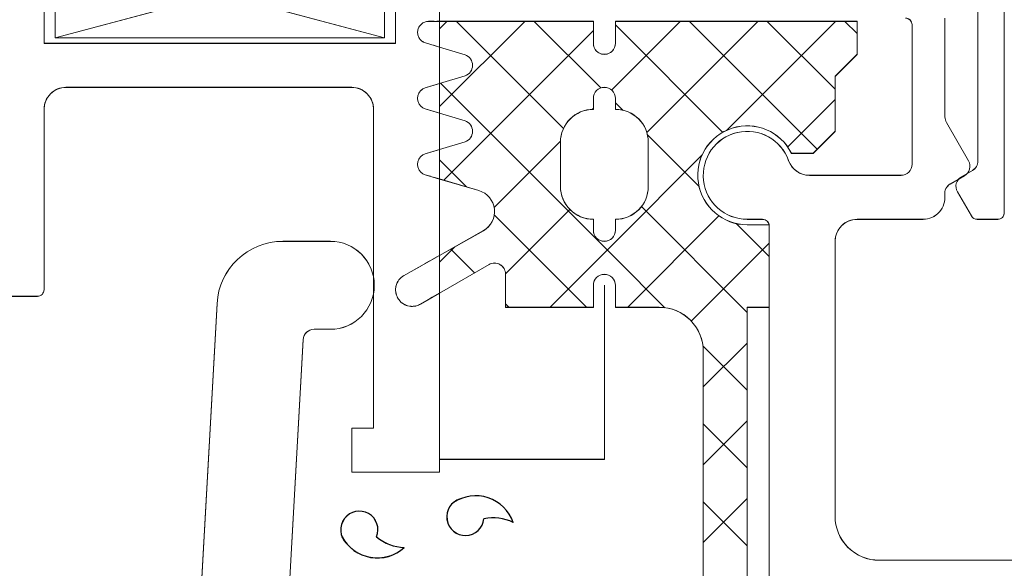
# Model space of a CAD drawing. Header units: millimetres. Extents: x -217426 to 968941, y -263248 to 449708.
# Tile 25 of 47: x 9054 to 9099, y -26818 to -26793. Entities that reach past the tile are written whole.
import ezdxf

# ---------------------------------------------------------------- set-up
doc = ezdxf.new("R2010")
doc.units = ezdxf.units.MM
doc.linetypes.add('a_base _85_a_base _85_WEST PTB LVL 2 - FACADE$0$HIDDEN', pattern=[0.375, 0.25, -0.125])
doc.linetypes.add('BIAL-IT1I-KGD-001-IN-DWG-141 LEVEL 2 - OVERALL FIRE EXIT PLAN$0$HIDDEN', pattern=[9.525, 6.35, -3.175])
doc.layers.get('0').update_dxf_attribs({"color": 254, "lineweight": 0})
for name, color, linetype, lineweight in [('ARCH', 9, 'Continuous', 0), ('HAT', 254, 'Continuous', 0), ('YD-EXTERNAL 1', 254, 'Continuous', 0), ('YD-EXTERNAL 4', 254, 'Continuous', 0)]:
    doc.layers.add(name, color=color, linetype=linetype, lineweight=lineweight)

# ---------------------------------------------------------------- blocks, each defined once
blk = doc.blocks.new('BIAL-IT1I-KGD-001-IN-DWG-141 LEVEL 2 - OVERALL FIRE EXIT PLAN$0$CW LAYOUT')
at = {"linetype": 'ByBlock'}
for p, q in [((3988, 84.76), (3988, 92.76)), ((3962.1, 90.46), (3972.2, 90.46)), ((3972.5, 90.16), (3972.5, 89.221)), ((3969.845, 89.26), (3962.1, 89.26)), ((3968.098, 87.827), (3969.838, 88.832)), ((3970.567, 88.509), (3970.278, 89.01)), ((3972.35, 88.961), (3971.25, 88.326)), ((3970.521, 88.649), (3970.895, 88)), ((3963.35, 87.76), (3967.848, 87.76)), ((3972.5, 86.76), (3972.5, 83.76)), ((3970, 86.26), (3963.65, 86.26)), ((3970.5, 81.588), (3970.5, 85.76)), ((3973.5, 82.76), (3986, 82.76)), ((3992, 79.76), (3972.8, 79.76)), ((3972.5, 79.46), (3972.5, 78.76)), ((3958, 64.76), (3984, 64.76)), ((3984, 64.76), (3984, 60.76)), ((3964.5, 62.76), (3960, 62.76)), ((3964.5, 46.76), (3964.5, 62.76)), ((3982, 61.76), (3967.5, 61.76)), ((3982, 60.76), (3982, 61.76)), ((3966.5, 60.76), (3966.5, 47.76)), ((3984, 60.76), (3982, 60.76)), ((3960, 46.76), (3964.5, 46.76)), ((3967.5, 46.76), (3975.7, 46.76)), ((3976, 46.46), (3976, 45.06))]:
    blk.add_line(p, q, dxfattribs=at)
at = {"lineweight": -3, "ltscale": 1000}
for p, q in [((3963.5, 83.207), (3964.053, 83.76)), ((3963.5, 83.207), (3964.053, 83.76)), ((3963.5, 82.776), (3968.456, 77.82)), ((3963.5, 82.776), (3968.456, 77.82)), ((3963.5, 79.672), (3966.588, 82.76)), ((3963.5, 79.672), (3966.588, 82.76)), ((3967.051, 82.76), (3969.209, 80.603)), ((3967.051, 82.76), (3969.209, 80.603)), ((3963.5, 76.136), (3969.312, 81.948)), ((3963.5, 76.136), (3969.312, 81.948)), ((3972.693, 78.259), (3974.195, 79.76)), ((3972.693, 78.259), (3974.195, 79.76)), ((3973.587, 79.76), (3977.13, 76.217)), ((3973.587, 79.76), (3977.13, 76.217)), ((3963.5, 79.24), (3968.549, 74.191)), ((3963.5, 79.24), (3968.549, 74.191)), ((3971.917, 73.947), (3976.73, 78.76)), ((3971.917, 73.947), (3976.73, 78.76)), ((3978.122, 78.76), (3980.122, 76.76)), ((3978.122, 78.76), (3980.122, 76.76)), ((3978.25, 76.744), (3980.266, 78.76)), ((3978.25, 76.744), (3980.266, 78.76)), ((3981.658, 78.76), (3983.658, 76.76)), ((3981.658, 78.76), (3983.658, 76.76)), ((3981.801, 76.76), (3983.801, 78.76)), ((3981.801, 76.76), (3983.801, 78.76)), ((3985.194, 78.76), (3987.194, 76.76)), ((3985.194, 78.76), (3987.194, 76.76)), ((3985.337, 76.76), (3987.337, 78.76)), ((3985.337, 76.76), (3987.337, 78.76)), ((3963.659, 72.76), (3968.545, 77.646)), ((3963.659, 72.76), (3968.545, 77.646)), ((3972.343, 77.469), (3976.5, 73.311)), ((3972.343, 77.469), (3976.5, 73.311)), ((3969.56, 76.716), (3973.516, 72.76)), ((3969.56, 76.716), (3973.516, 72.76)), ((3968.655, 74.22), (3971.001, 76.567)), ((3968.655, 74.22), (3971.001, 76.567)), ((3963.5, 75.705), (3966.445, 72.76)), ((3963.5, 75.705), (3966.445, 72.76)), ((3974.266, 72.76), (3976.516, 75.01)), ((3974.266, 72.76), (3976.516, 75.01)), ((3967.195, 72.76), (3967.54, 73.106)), ((3967.195, 72.76), (3967.54, 73.106)), ((3966.312, 64.806), (3974.266, 72.76)), ((3966.312, 64.806), (3974.266, 72.76)), ((3966.445, 72.76), (3966.62, 72.585)), ((3966.445, 72.76), (3966.62, 72.585)), ((3973.516, 72.76), (3976.5, 69.776)), ((3973.516, 72.76), (3976.5, 69.776)), ((3963.5, 69.065), (3966.528, 72.094)), ((3963.5, 69.065), (3966.528, 72.094)), ((3963.909, 71.76), (3970.722, 64.947)), ((3963.909, 71.76), (3970.722, 64.947)), ((3967.445, 71.76), (3967.501, 71.704)), ((3967.445, 71.76), (3967.501, 71.704)), ((3972.292, 67.251), (3976.5, 71.459)), ((3972.292, 67.251), (3976.5, 71.459)), ((3963.5, 65.53), (3968.369, 70.399)), ((3963.5, 65.53), (3968.369, 70.399)), ((3972.051, 70.69), (3974.98, 67.76)), ((3972.051, 70.69), (3974.98, 67.76)), ((3968.944, 70.261), (3971.961, 67.244)), ((3968.944, 70.261), (3971.961, 67.244)), ((3963.5, 68.634), (3967.374, 64.76)), ((3963.5, 68.634), (3967.374, 64.76)), ((3976.337, 67.76), (3976.5, 67.923)), ((3976.337, 67.76), (3976.5, 67.923)), ((3973.852, 65.276), (3974.932, 66.355)), ((3973.852, 65.276), (3974.932, 66.355)), ((3969.801, 64.76), (3971.026, 65.984)), ((3969.801, 64.76), (3971.026, 65.984)), ((3973.753, 65.452), (3974.445, 64.76)), ((3973.753, 65.452), (3974.445, 64.76)), ((3963.5, 65.098), (3963.838, 64.76)), ((3963.5, 65.098), (3963.838, 64.76))]:
    blk.add_line(p, q, dxfattribs=at)
at = {"linetype": 'Continuous'}
for p, q in [((3963.5, 72.76), (3963.5, 83.76)), ((3963.5, 83.76), (3965, 83.76)), ((3963.5, 72.76), (3963.5, 83.76)), ((3963.5, 83.76), (3965, 83.76)), ((3965, 83.76), (3966, 82.76)), ((3965, 83.76), (3966, 82.76)), ((3966, 82.76), (3968.5, 82.76)), ((3966, 82.76), (3968.5, 82.76)), ((3976.5, 79.76), (3972.75, 79.76)), ((3976.5, 79.76), (3972.75, 79.76)), ((3991.5, 78.76), (3976.5, 78.76)), ((3991.5, 78.76), (3976.5, 78.76)), ((3978.5, 76.76), (3990.293, 76.76)), ((3978.5, 76.76), (3990.293, 76.76)), ((3976.5, 72.76), (3976.5, 74.76)), ((3976.5, 72.76), (3976.5, 74.76)), ((3969, 74.26), (3971, 74.26)), ((3969, 74.26), (3971, 74.26)), ((3964.5, 72.76), (3963.5, 72.76)), ((3964.5, 72.76), (3963.5, 72.76)), ((3967, 72.76), (3967.5, 72.76)), ((3967, 72.76), (3967.5, 72.76)), ((3973, 72.76), (3972.5, 72.76)), ((3973, 72.76), (3972.5, 72.76)), ((3976.5, 72.76), (3975.5, 72.76)), ((3976.5, 72.76), (3975.5, 72.76)), ((3963.5, 64.76), (3963.5, 71.76)), ((3963.5, 71.76), (3964.5, 71.76)), ((3963.5, 64.76), (3963.5, 71.76)), ((3963.5, 71.76), (3964.5, 71.76)), ((3967, 71.76), (3967.5, 71.76)), ((3967, 71.76), (3967.5, 71.76)), ((3973, 71.76), (3972.5, 71.76)), ((3973, 71.76), (3972.5, 71.76)), ((3976.5, 71.76), (3975.5, 71.76)), ((3976.5, 71.76), (3975.5, 71.76)), ((3976.5, 67.76), (3976.5, 71.76)), ((3976.5, 67.76), (3976.5, 71.76)), ((3969, 70.26), (3971, 70.26)), ((3969, 70.26), (3971, 70.26)), ((3976.5, 67.76), (3974.987, 67.76)), ((3976.5, 67.76), (3974.987, 67.76)), ((3975.853, 64.76), (3974.554, 67.01)), ((3975.853, 64.76), (3974.554, 67.01)), ((3970.667, 64.76), (3971.192, 66.552)), ((3970.667, 64.76), (3971.192, 66.552)), ((3974.143, 64.76), (3973.015, 66.761)), ((3974.143, 64.76), (3973.015, 66.761)), ((3966.326, 64.76), (3965.974, 65.918)), ((3966.326, 64.76), (3965.974, 65.918)), ((3967.674, 64.76), (3968.026, 65.918)), ((3967.674, 64.76), (3968.026, 65.918)), ((3969.326, 64.76), (3968.974, 65.918)), ((3969.326, 64.76), (3968.974, 65.918))]:
    blk.add_line(p, q, dxfattribs=at)
for p, q in [((3968.5, 82.76), (3969.5, 81.76)), ((3968.5, 82.76), (3969.5, 81.76)), ((3969.5, 80.776), (3969.5, 81.76)), ((3969.5, 80.776), (3969.5, 81.76)), ((3972.75, 78.76), (3972.75, 79.76)), ((3972.75, 78.76), (3972.75, 79.76)), ((3976.5, 78.76), (3976.5, 79.76)), ((3976.5, 78.76), (3976.5, 79.76)), ((3975.5, 72.26), (3983.413, 72.26)), ((3983.413, 72.26), (3983.413, 64.76)), ((3964.674, 64.76), (3965.026, 65.918)), ((3964.674, 64.76), (3965.026, 65.918)), ((3983.413, 64.76), (3983.413, 64.76)), ((3983.413, 64.76), (3983.413, 64.76)), ((3964.25, 62.26), (3960.25, 47.26)), ((3960.25, 62.26), (3964.25, 47.26)), ((3960.25, 62.26), (3964.25, 62.26)), ((3964.25, 62.26), (3964.25, 47.26)), ((3973.5, 57.628), (3973.5, 59.79)), ((3977.5, 59.79), (3977.5, 59.047)), ((3977.972, 58.548), (3991.528, 57.795)), ((3991.5, 53.79), (3976.334, 54.633)), ((3964.25, 47.26), (3960.25, 47.26))]:
    blk.add_line(p, q)
at = {"linetype": 'BIAL-IT1I-KGD-001-IN-DWG-141 LEVEL 2 - OVERALL FIRE EXIT PLAN$0$HIDDEN'}
for p, q in [((3963.5, 64.26), (3963.5, 64.76)), ((3963.5, 64.26), (3963.5, 64.76)), ((3964.48, 64.121), (3964.674, 64.76)), ((3964.48, 64.121), (3964.674, 64.76)), ((3966.523, 64.109), (3966.326, 64.76)), ((3966.523, 64.109), (3966.326, 64.76)), ((3967.477, 64.109), (3967.674, 64.76)), ((3967.477, 64.109), (3967.674, 64.76)), ((3969.523, 64.109), (3969.326, 64.76)), ((3969.523, 64.109), (3969.326, 64.76)), ((3970.477, 64.109), (3970.667, 64.76)), ((3970.477, 64.109), (3970.667, 64.76)), ((3975.07, 63.116), (3974.143, 64.76)), ((3975.07, 63.116), (3974.143, 64.76)), ((3976.358, 63.885), (3975.853, 64.76)), ((3976.358, 63.885), (3975.853, 64.76))]:
    blk.add_line(p, q, dxfattribs=at)
at = {"linetype": 'ByBlock'}
for centre, radius, start, end in [((3972.2, 90.16), 0.3, 360, 90), ((3969.845, 88.76), 0.5, 30, 90), ((3972.2, 89.221), 0.3, 300, 360), ((3970.088, 88.399), 0.5, 30, 120), ((3971, 88.759), 0.5, 210, 300), ((3967.848, 88.26), 0.5, 270, 300), ((3971.328, 88.25), 0.5, 210, 276.5829), ((3971.5, 86.76), 1, 0, 96.5829), ((3963.65, 85.96), 0.3, 90, 180), ((3970, 85.76), 0.5, 360, 90), ((3986, 84.76), 2, 270, 0), ((3973.5, 83.76), 1, 180, 270), ((3969.5, 81.588), 1, 289.4712, 0), ((3970.5, 78.76), 2, 109.4712, 0.0049), ((3972.8, 79.46), 0.3, 90, 180), ((3967.5, 60.76), 1, 90, 180), ((3967.5, 47.76), 1, 180, 270), ((3975.7, 46.46), 0.3, 0, 90)]:
    blk.add_arc(centre, radius, start, end, dxfattribs=at)
for centre, radius, start, end in [((3970.5, 78.76), 2.25, 116.3878, 0), ((3970.5, 78.76), 2.25, 116.3878, 0), ((3975.5, 59.79), 2, 0, 180), ((3978, 59.047), 0.5, 180, 266.8202), ((3976.5, 57.628), 3, 180, 266.8202)]:
    blk.add_arc(centre, radius, start, end)
at = {"linetype": 'Continuous'}
for centre, radius, start, end in [((3978.5, 74.76), 2, 89.9972, 179.9972), ((3978.5, 74.76), 2, 89.9972, 179.9972), ((3969, 72.76), 1.5, 90, 180), ((3969, 72.76), 1.5, 90, 180), ((3971, 72.76), 1.5, 360, 90), ((3971, 72.76), 1.5, 360, 90), ((3964.5, 72.26), 0.5, 270, 90), ((3964.5, 72.26), 0.5, 270, 90), ((3967, 72.26), 0.5, 90, 270), ((3967, 72.26), 0.5, 90, 270), ((3973, 72.26), 0.5, 270, 90), ((3973, 72.26), 0.5, 270, 90), ((3975.5, 72.26), 0.5, 90, 270), ((3975.5, 72.26), 0.5, 90, 270), ((3969, 71.76), 1.5, 180, 270), ((3969, 71.76), 1.5, 180, 270), ((3971, 71.76), 1.5, 270, 360), ((3971, 71.76), 1.5, 270, 360), ((3974.987, 67.26), 0.5, 90, 210), ((3974.987, 67.26), 0.5, 90, 210), ((3972.149, 66.261), 1, 30, 163.1187), ((3972.149, 66.261), 1, 30, 163.1187), ((3965.5, 65.76), 0.5, 18.4349, 161.5651), ((3965.5, 65.76), 0.5, 18.4349, 161.5651), ((3968.5, 65.76), 0.5, 18.4349, 161.5651), ((3968.5, 65.76), 0.5, 18.4349, 161.5651)]:
    blk.add_arc(centre, radius, start, end, dxfattribs=at)
at = {"lineweight": -3, "ltscale": 1000}
for centre, radius, start, end in [((3986.889, 66.401), 1.82, 109.5053, 213.7196), ((3986.889, 66.401), 1.82, 109.5053, 213.7196), ((3988.116, 67.21), 2.046, 153.7126, 192.1533), ((3988.116, 67.21), 2.046, 153.7126, 192.1533), ((3986.025, 65.936), 0.848, 196.5581, 83.8702), ((3986.025, 65.936), 0.848, 196.5581, 83.8702), ((3986.074, 61.927), 1.82, 298.0631, 42.2774), ((3986.074, 61.927), 1.82, 298.0631, 42.2774), ((3985.376, 63.22), 2.046, 319.6294, 358.0701), ((3985.376, 63.22), 2.046, 319.6294, 358.0701), ((3986.616, 61.109), 0.848, 67.9125, 315.2246), ((3986.616, 61.109), 0.848, 67.9125, 315.2246)]:
    blk.add_arc(centre, radius, start, end, dxfattribs=at)
at = {"linetype": 'BIAL-IT1I-KGD-001-IN-DWG-141 LEVEL 2 - OVERALL FIRE EXIT PLAN$0$HIDDEN'}
for centre, radius, start, end in [((3964, 64.26), 0.5, 180, 343.8272), ((3964, 64.26), 0.5, 180, 343.8272), ((3967, 64.26), 0.5, 197.5898, 342.4102), ((3967, 64.26), 0.5, 197.5898, 342.4102), ((3970, 64.26), 0.5, 197.5898, 342.4102), ((3970, 64.26), 0.5, 197.5898, 342.4102), ((3975.708, 63.51), 0.75, 210, 30), ((3975.708, 63.51), 0.75, 210, 30)]:
    blk.add_arc(centre, radius, start, end, dxfattribs=at)
blk = doc.blocks.new('ARCH-ABV-11.07')
at = {"layer": 'HAT', "true_color": 0x636466}
h = blk.add_hatch(dxfattribs=at)
h.set_pattern_fill('ANSI32', color=251, scale=50)
h.set_pattern_definition([(45, (35866.2, -46753.35), (-336.7596, 336.7596), []), (45, (36090.7, -46753.35), (-336.7596, 336.7596), [])])
h.paths.add_polyline_path([(13492.244, -28613.354), (13492.244, -38500.045), (9093.489, -38500.045), (9093.489, -22942.048), (12662.245, -22942.048), (12662.245, -24330.048), (12927.245, -24330.048), (12927.245, -28613.354)])
at = {"layer": 'YD-EXTERNAL 4', "color": 251, "linetype": 'Continuous', "true_color": 0x636466}
for p, q in [((9070.749, -26794.295), (9055.749, -26790.295)), ((9070.749, -26790.295), (9055.749, -26794.295)), ((9073.249, -26794.719), (9074.407, -26795.071)), ((9073.249, -26794.719), (9074.407, -26795.071)), ((9073.249, -26796.371), (9074.407, -26796.019)), ((9073.249, -26796.371), (9074.407, -26796.019)), ((9080.249, -26797.045), (9080.249, -26797.545)), ((9081.249, -26797.045), (9081.249, -26797.545)), ((9073.249, -26797.719), (9074.407, -26798.071)), ((9073.249, -26797.719), (9074.407, -26798.071)), ((9091.249, -26798.545), (9090.249, -26799.545)), ((9091.249, -26798.545), (9090.249, -26799.545)), ((9073.249, -26799.371), (9074.407, -26799.019)), ((9078.749, -26799.045), (9078.749, -26801.045)), ((9082.749, -26799.045), (9082.749, -26801.045)), ((9089.264, -26799.545), (9090.249, -26799.545)), ((9073.249, -26800.712), (9075.04, -26801.237)), ((9080.249, -26803.045), (9080.249, -26802.545)), ((9081.249, -26803.045), (9081.249, -26802.545)), ((9073.249, -26804.188), (9075.25, -26803.06)), ((9087.249, -26802.795), (9088.249, -26802.795)), ((9088.249, -26806.545), (9088.249, -26802.795)), ((9088.249, -26806.545), (9088.249, -26802.795)), ((9073.249, -26805.898), (9075.499, -26804.599)), ((9076.249, -26806.545), (9076.249, -26805.032)), ((9080.249, -26806.545), (9080.249, -26805.545)), ((9080.749, -26805.545), (9080.749, -26813.458)), ((9081.249, -26806.545), (9081.249, -26805.545)), ((9076.249, -26806.545), (9080.249, -26806.545)), ((9087.249, -26806.545), (9088.249, -26806.545)), ((9087.249, -26821.545), (9087.249, -26806.545)), ((9080.749, -26813.458), (9073.249, -26813.458)), ((9073.249, -26813.458), (9073.299, -26813.458))]:
    blk.add_line(p, q, dxfattribs=at)
at = {"layer": 'YD-EXTERNAL 4', "color": 251, "linetype": 'a_base _85_a_base _85_WEST PTB LVL 2 - FACADE$0$HIDDEN', "true_color": 0x636466}
for p, q in [((9072.609, -26794.525), (9073.249, -26794.719)), ((9072.609, -26794.525), (9073.249, -26794.719)), ((9072.598, -26796.568), (9073.249, -26796.371)), ((9072.598, -26797.522), (9073.249, -26797.719)), ((9072.598, -26797.522), (9073.249, -26797.719)), ((9072.598, -26799.568), (9073.249, -26799.371)), ((9072.598, -26799.568), (9073.249, -26799.371)), ((9072.598, -26800.522), (9073.249, -26800.712)), ((9072.598, -26800.522), (9073.249, -26800.712)), ((9071.605, -26805.115), (9073.249, -26804.188)), ((9071.605, -26805.115), (9073.249, -26804.188)), ((9072.374, -26806.403), (9073.249, -26805.898)), ((9072.374, -26806.403), (9073.249, -26805.898))]:
    blk.add_line(p, q, dxfattribs=at)
at = {"layer": 'YD-EXTERNAL 4', "color": 251, "linetype": 'Continuous', "true_color": 0x636466, "flags": 128}
for points in [[(9045.249, -26788.045), (9073.249, -26788.045), (9073.249, -26814.045), (9069.249, -26814.045), (9069.249, -26812.045), (9070.249, -26812.045), (9070.249, -26797.545, 0.414214), (9069.249, -26796.545), (9056.249, -26796.545, 0.414214), (9055.249, -26797.545), (9055.249, -26805.745, -0.414214), (9054.949, -26806.045), (9053.549, -26806.045, -0.414214)], [(9069.249, -26824.045), (9086.249, -26824.045, 0.414214), (9088.249, -26822.045), (9088.249, -26802.845, 0.414214), (9087.949, -26802.545), (9087.249, -26802.545, -1.931954), (9089.134, -26799.878, 0.317837), (9090.077, -26800.545), (9094.249, -26800.545, 0.414214), (9094.749, -26800.045), (9094.749, -26793.695, 0.414214), (9094.449, -26793.395)], [(9096.249, -26793.395), (9096.249, -26797.893, 0.131652), (9096.316, -26798.143), (9097.32, -26799.883, -0.414214), (9097.137, -26800.566), (9096.489, -26800.94, 0.298982), (9096.242, -26801.43, -0.44828), (9095.249, -26802.545), (9092.249, -26802.545, 0.414214), (9091.249, -26803.545), (9091.249, -26816.045, 0.414214), (9093.249, -26818.045), (9101.249, -26818.045)], [(9073.249, -26793.545), (9080.249, -26793.545), (9080.249, -26794.545, 1), (9081.249, -26794.545), (9081.249, -26793.545), (9092.249, -26793.545), (9092.249, -26795.045), (9091.249, -26796.045), (9091.249, -26798.545)], [(9060.779, -26830.045), (9060.279, -26829.545), (9060.279, -26827.545, 0.414214), (9059.279, -26826.545), (9055.479, -26826.545), (9055.479, -26828.045), (9055.279, -26828.045, -0.414214), (9054.279, -26827.045), (9054.279, -26825.045), (9061.779, -26825.045, 0.414214), (9062.279, -26824.545), (9062.279, -26821.545), (9063.121, -26806.379, -0.39805), (9066.117, -26803.545), (9068.279, -26803.545, -1), (9068.279, -26807.545), (9067.536, -26807.545, 0.39805), (9067.036, -26808.017), (9066.283, -26821.573, 0.013876), (9066.279, -26821.739), (9066.279, -26839.045), (9062.279, -26839.045), (9062.279, -26835.545, 0.414214)], [(9081.249, -26806.545), (9083.249, -26806.545, -0.414214), (9085.249, -26808.545), (9085.249, -26820.338)]]:
    blk.add_lwpolyline(points, format="xyb", dxfattribs=at)
for points in [[(9071.249, -26790.045), (9055.249, -26790.045), (9055.249, -26794.545), (9071.249, -26794.545)], [(9055.749, -26790.295), (9070.749, -26790.295), (9070.749, -26794.295), (9055.749, -26794.295)]]:
    blk.add_lwpolyline(points, close=True, dxfattribs=at)
blk.add_lwpolyline([(9169.745, -26792.345, 0.414214), (9169.245, -26791.845), (9099.249, -26791.845, 0.414214), (9098.949, -26792.145), (9098.949, -26802.245, -0.414214), (9098.649, -26802.545), (9097.71, -26802.545, -0.267949), (9097.45, -26802.395), (9096.815, -26801.295, -0.414214), (9096.998, -26800.612), (9097.499, -26800.323, 0.267949), (9097.749, -26799.89), (9097.749, -26792.145, 0.414214), (9097.449, -26791.845), (9077.249, -26791.845), (9077.249, -26790.045), (9175.249, -26790.045), (9175.249, -26791.645), (9171.955, -26792.188, 0.86287), (9172.245, -26794.145, -1), (9172.245, -26795.645, -0.414214), (9169.745, -26793.145)], format="xyb", close=True, dxfattribs=at)
at = {"layer": 'YD-EXTERNAL 4', "color": 251, "linetype": 'a_base _85_a_base _85_WEST PTB LVL 2 - FACADE$0$HIDDEN', "true_color": 0x636466, "flags": 128}
blk.add_lwpolyline([(9072.749, -26793.545, 0.867964), (9072.609, -26794.525)], format="xyb", dxfattribs=at)
blk.add_lwpolyline([(9072.749, -26793.545), (9073.249, -26793.545)], dxfattribs=at)
at = {"layer": 'YD-EXTERNAL 4', "color": 251, "linetype": 'Continuous', "true_color": 0x636466}
for centre, radius, start, end in [((9074.249, -26795.545), 0.5, 288.4349, 71.5651), ((9080.749, -26797.045), 0.5, 0, 180), ((9080.249, -26799.045), 1.5, 90, 180), ((9081.249, -26799.045), 1.5, 0, 90), ((9074.249, -26798.545), 0.5, 288.4349, 71.5651), ((9087.249, -26800.545), 2.25, 26.3878, 270), ((9074.75, -26802.194), 1, 300, 73.1187), ((9080.249, -26801.045), 1.5, 180, 270), ((9081.249, -26801.045), 1.5, 270, 0), ((9080.749, -26803.045), 0.5, 180, 0), ((9075.749, -26805.032), 0.5, 0, 120), ((9080.749, -26805.545), 0.5, 0, 180), ((9074.889, -26816.934), 1.82, 19.5053, 123.7196), ((9074.424, -26816.07), 0.848, 106.5581, 353.8702), ((9069.597, -26816.661), 0.848, 337.9125, 225.2246), ((9075.699, -26818.161), 2.046, 63.7126, 102.1533), ((9070.415, -26816.119), 1.82, 208.0631, 312.2774), ((9071.709, -26815.421), 2.046, 229.6294, 268.0701)]:
    blk.add_arc(centre, radius, start, end, dxfattribs=at)
at = {"layer": 'YD-EXTERNAL 4', "color": 251, "linetype": 'a_base _85_a_base _85_WEST PTB LVL 2 - FACADE$0$HIDDEN', "true_color": 0x636466}
for centre, radius, start, end in [((9072.749, -26797.045), 0.5, 107.5898, 252.4102), ((9072.749, -26800.045), 0.5, 107.5898, 252.4102), ((9071.999, -26805.753), 0.75, 120, 300)]:
    blk.add_arc(centre, radius, start, end, dxfattribs=at)
at = {"layer": 'YD-EXTERNAL 1', "color": 251, "true_color": 0x636466, "rotation": 269.9999999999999}
blk.add_blockref('BIAL-IT1I-KGD-001-IN-DWG-141 LEVEL 2 - OVERALL FIRE EXIT PLAN$0$CW LAYOUT', (9008.489, -22830.048), dxfattribs=at)

msp = doc.modelspace()

# ---------------------------------------------------------------- block references
at = {"layer": 'ARCH'}
msp.add_blockref('ARCH-ABV-11.07', (0, 0), dxfattribs=at)

doc.saveas('drawing.dxf')
